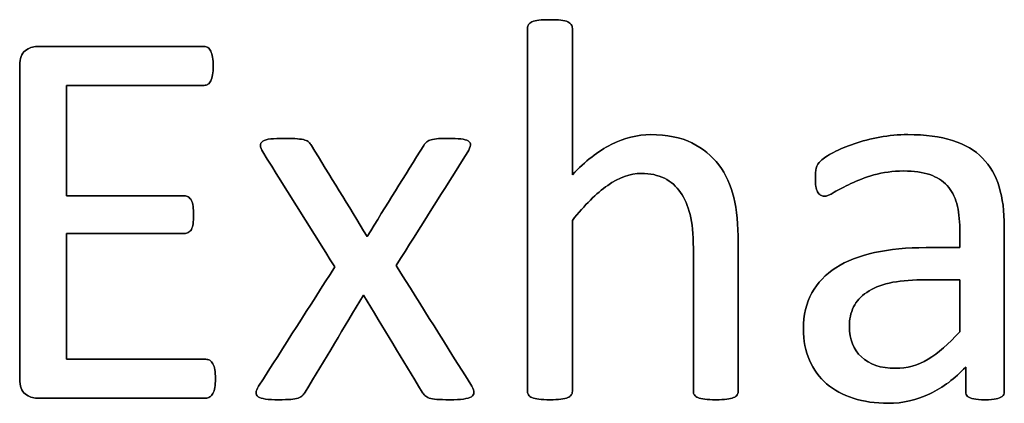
# Model space of a CAD drawing. Header units: inches. Extents: x 0 to 29700, y -16 to 21000.
# Tile 76 of 256: x 1454 to 1732, y 18658 to 18766. Entities that reach past the tile are written whole.
import ezdxf

# ---------------------------------------------------------------- set-up
doc = ezdxf.new("R2010")
doc.units = ezdxf.units.IN
doc.layers.add('254', color=7, linetype='Continuous', true_color=0xffffff)

msp = doc.modelspace()

# ---------------------------------------------------------------- linework, layer by layer
at = {"layer": '254', "color": 2, "linetype": 'Continuous', "lineweight": 25}
for points, knots in [([(1656.66, 18660.043), (1656.855, 18660.307), (1656.97, 18660.653), (1656.97, 18675.137), (1656.97, 18689.188), (1656.97, 18708.201), (1656.537, 18712.442), (1654.862, 18719.489), (1653.45, 18722.54), (1649.55, 18727.759), (1646.987, 18729.869), (1640.698, 18732.985), (1636.803, 18733.764), (1628.436, 18733.764), (1624.714, 18732.84), (1617.328, 18729.09), (1613.664, 18726.233), (1610.028, 18722.396), (1610.028, 18736.216), (1610.028, 18750.036), (1610.028, 18764.26), (1609.913, 18764.635), (1609.711, 18764.924), (1609.509, 18765.241), (1609.192, 18765.501), (1608.268, 18765.905), (1607.605, 18766.049), (1605.989, 18766.28), (1604.922, 18766.308), (1602.411, 18766.308), (1601.373, 18766.28), (1599.757, 18766.049), (1599.094, 18765.905), (1598.113, 18765.501), (1597.795, 18765.241), (1597.593, 18764.924), (1597.42, 18764.635), (1597.334, 18764.26), (1597.334, 18729.599), (1597.334, 18695.343), (1597.334, 18660.653), (1597.42, 18660.307), (1597.593, 18660.048), (1597.795, 18659.759), (1598.113, 18659.499), (1599.094, 18659.095), (1599.757, 18658.951), (1600.565, 18658.836), (1601.373, 18658.749), (1602.411, 18658.692), (1604.922, 18658.692), (1605.989, 18658.749), (1606.797, 18658.836), (1607.605, 18658.951), (1608.268, 18659.095), (1609.192, 18659.499), (1609.509, 18659.759), (1609.711, 18660.048), (1609.913, 18660.307), (1610.028, 18660.653), (1610.028, 18677.214), (1610.028, 18693.342), (1610.028, 18709.471), (1613.519, 18713.827), (1616.837, 18717.145), (1623.223, 18721.632), (1626.387, 18722.771), (1632.042, 18722.771), (1634.206, 18722.31), (1637.934, 18720.474), (1639.457, 18719.136), (1641.81, 18715.636), (1642.717, 18713.568), (1643.978, 18708.754), (1644.275, 18705.576), (1644.275, 18688.111), (1644.275, 18674.598), (1644.275, 18660.653), (1644.362, 18660.307), (1644.564, 18660.048), (1644.766, 18659.759), (1645.112, 18659.499), (1646.035, 18659.095), (1646.67, 18658.951), (1647.507, 18658.836), (1648.315, 18658.749), (1649.353, 18658.692), (1651.892, 18658.692), (1652.902, 18658.749), (1653.739, 18658.836), (1654.546, 18658.951), (1655.181, 18659.095), (1656.104, 18659.499), (1656.451, 18659.759), (1656.66, 18660.043)], [0, 0, 0, 0, 0.0027696, 0.0027696, 0.0926902, 0.0926902, 0.1244485, 0.1244485, 0.1562665, 0.1562665, 0.1876924, 0.1876924, 0.2191183, 0.2191183, 0.2446519, 0.2446519, 0.2701855, 0.2701855, 0.2701855, 0.3685701, 0.3685701, 0.3714456, 0.3714456, 0.3714456, 0.3744645, 0.3744645, 0.3774835, 0.3774835, 0.3805024, 0.3805024, 0.3834527, 0.3834527, 0.3864029, 0.3864029, 0.3893532, 0.3893532, 0.3893532, 0.3919105, 0.3919105, 0.6087898, 0.6087898, 0.6115297, 0.6115297, 0.6115297, 0.6143736, 0.6143736, 0.6172174, 0.6172174, 0.6172174, 0.6240936, 0.6240936, 0.6311296, 0.6311296, 0.6311296, 0.6355618, 0.6355618, 0.6399939, 0.6399939, 0.6399939, 0.642461, 0.642461, 0.7344031, 0.7344031, 0.7344031, 0.765268, 0.765268, 0.7959471, 0.7959471, 0.8199325, 0.8199325, 0.8436214, 0.8436214, 0.8670435, 0.8670435, 0.8901371, 0.8901371, 0.9690824, 0.9690824, 0.9716109, 0.9716109, 0.9716109, 0.9744754, 0.9744754, 0.9773399, 0.9773399, 0.9773399, 0.9844145, 0.9844145, 0.9911747, 0.9911747, 0.9911747, 0.9955873, 0.9955873, 1, 1, 1, 1]), ([(1597.593, 18764.924), (1597.42, 18764.635), (1597.334, 18764.26), (1597.334, 18729.599), (1597.334, 18695.343), (1597.334, 18660.653), (1597.42, 18660.307), (1597.593, 18660.048)], [0, 0, 0, 0, 0.01151, 0.01151, 0.9876679, 0.9876679, 1, 1, 1, 1]), ([(1609.711, 18764.924), (1609.509, 18765.241), (1609.192, 18765.501), (1608.268, 18765.905), (1607.605, 18766.049), (1605.989, 18766.28), (1604.922, 18766.308), (1602.411, 18766.308), (1601.373, 18766.28), (1599.757, 18766.049), (1599.094, 18765.905), (1598.113, 18765.501), (1597.795, 18765.241), (1597.593, 18764.924)], [0, 0, 0, 0, 0.1685824, 0.1685824, 0.3371648, 0.3371648, 0.5057471, 0.5057471, 0.6704981, 0.6704981, 0.835249, 0.835249, 1, 1, 1, 1]), ([(1610.028, 18722.396), (1610.028, 18736.216), (1610.028, 18750.036), (1610.028, 18764.26), (1609.913, 18764.635), (1609.711, 18764.924)], [0, 0, 0, 0, 0.9716024, 0.9716024, 1, 1, 1, 1]), ([(1508.86, 18662.181), (1508.961, 18662.875), (1509.019, 18663.683), (1509.019, 18665.645), (1508.961, 18666.51), (1508.845, 18667.203), (1508.759, 18667.895), (1508.557, 18668.443), (1508.326, 18668.876), (1508.066, 18669.309), (1507.749, 18669.626), (1507.432, 18669.857), (1507.085, 18670.059), (1506.71, 18670.146), (1493.15, 18670.146), (1479.994, 18670.146), (1466.837, 18670.146), (1466.837, 18682.023), (1466.837, 18693.9), (1466.837, 18705.778), (1477.974, 18705.778), (1489.111, 18705.778), (1500.652, 18705.778), (1501.027, 18705.864), (1501.344, 18706.037), (1501.69, 18706.21), (1501.979, 18706.528), (1502.44, 18707.336), (1502.585, 18707.884), (1502.7, 18708.547), (1502.787, 18709.211), (1502.844, 18709.99), (1502.844, 18711.894), (1502.787, 18712.76), (1502.7, 18713.452), (1502.585, 18714.173), (1502.44, 18714.75), (1501.979, 18715.558), (1501.69, 18715.876), (1501.344, 18716.106), (1501.027, 18716.337), (1500.652, 18716.453), (1489.111, 18716.453), (1477.974, 18716.453), (1466.837, 18716.453), (1466.837, 18726.868), (1466.837, 18737.284), (1466.837, 18747.699), (1479.821, 18747.699), (1492.804, 18747.699), (1506.191, 18747.699), (1506.566, 18747.814), (1506.883, 18748.016), (1507.23, 18748.218), (1507.489, 18748.536), (1507.893, 18749.401), (1508.066, 18749.978), (1508.211, 18750.671), (1508.326, 18751.363), (1508.384, 18752.171), (1508.384, 18754.104), (1508.326, 18754.97), (1508.211, 18755.662), (1508.066, 18756.355), (1507.893, 18756.932), (1507.489, 18757.855), (1507.23, 18758.201), (1506.883, 18758.403), (1506.566, 18758.605), (1506.191, 18758.692), (1490.034, 18758.692), (1474.281, 18758.692), (1457.345, 18758.692), (1456.249, 18758.317), (1455.181, 18757.509), (1454.143, 18756.701), (1453.623, 18755.316), (1453.623, 18723.733), (1453.623, 18694.141), (1453.623, 18662.529), (1454.143, 18661.144), (1455.181, 18660.336), (1456.249, 18659.557), (1457.345, 18659.153), (1474.454, 18659.153), (1490.38, 18659.153), (1506.71, 18659.153), (1507.085, 18659.24), (1507.432, 18659.471), (1507.749, 18659.673), (1508.066, 18659.99), (1508.326, 18660.452), (1508.557, 18660.913), (1508.759, 18661.49), (1508.86, 18662.181)], [0, 0, 0, 0, 0.0057275, 0.0057275, 0.012171, 0.012171, 0.012171, 0.0164281, 0.0164281, 0.0164281, 0.0196572, 0.0196572, 0.0196572, 0.0224977, 0.0224977, 0.1150167, 0.1150167, 0.1150167, 0.1990299, 0.1990299, 0.1990299, 0.2778051, 0.2778051, 0.2806623, 0.2806623, 0.2806623, 0.2836411, 0.2836411, 0.2866199, 0.2866199, 0.2866199, 0.2922637, 0.2922637, 0.2979075, 0.2979075, 0.2979075, 0.302089, 0.302089, 0.3062706, 0.3062706, 0.3062706, 0.3090271, 0.3090271, 0.3850294, 0.3850294, 0.3850294, 0.4581667, 0.4581667, 0.4581667, 0.5493352, 0.5493352, 0.5521715, 0.5521715, 0.5521715, 0.5551417, 0.5551417, 0.5581119, 0.5581119, 0.5581119, 0.5637944, 0.5637944, 0.5700097, 0.5700097, 0.5700097, 0.5742407, 0.5742407, 0.5784716, 0.5784716, 0.5784716, 0.5811627, 0.5811627, 0.6861176, 0.6861176, 0.6939988, 0.6939988, 0.6939988, 0.7047328, 0.7047328, 0.8642914, 0.8642914, 0.875181, 0.875181, 0.875181, 0.8831411, 0.8831411, 0.9903106, 0.9903106, 0.9930287, 0.9930287, 0.9930287, 0.9959897, 0.9959897, 0.9959897, 1, 1, 1, 1]), ([(1455.181, 18757.509), (1454.143, 18756.701), (1453.623, 18755.316), (1453.623, 18723.733), (1453.623, 18694.141), (1453.623, 18662.529), (1454.143, 18661.144), (1455.181, 18660.336)], [0, 0, 0, 0, 0.0592444, 0.0592444, 0.939897, 0.939897, 1, 1, 1, 1]), ([(1506.883, 18758.403), (1506.566, 18758.605), (1506.191, 18758.692), (1490.034, 18758.692), (1474.281, 18758.692), (1457.345, 18758.692), (1456.249, 18758.317), (1455.181, 18757.509)], [0, 0, 0, 0, 0.0232945, 0.0232945, 0.9317804, 0.9317804, 1, 1, 1, 1]), ([(1508.211, 18755.662), (1508.066, 18756.355), (1507.893, 18756.932), (1507.489, 18757.855), (1507.23, 18758.201), (1506.883, 18758.403)], [0, 0, 0, 0, 0.5, 0.5, 1, 1, 1, 1]), ([(1508.211, 18750.671), (1508.326, 18751.363), (1508.384, 18752.171), (1508.384, 18754.104), (1508.326, 18754.97), (1508.211, 18755.662)], [0, 0, 0, 0, 0.4776119, 0.4776119, 1, 1, 1, 1]), ([(1506.883, 18748.016), (1507.23, 18748.218), (1507.489, 18748.536), (1507.893, 18749.401), (1508.066, 18749.978), (1508.211, 18750.671)], [0, 0, 0, 0, 0.5, 0.5, 1, 1, 1, 1]), ([(1466.837, 18747.699), (1479.821, 18747.699), (1492.804, 18747.699), (1506.191, 18747.699), (1506.566, 18747.814), (1506.883, 18748.016)], [0, 0, 0, 0, 0.9698276, 0.9698276, 1, 1, 1, 1]), ([(1656.653, 18660.048), (1656.855, 18660.307), (1656.97, 18660.653), (1656.97, 18675.137), (1656.97, 18689.188), (1656.97, 18708.201), (1656.537, 18712.442), (1654.862, 18719.489), (1653.45, 18722.54), (1649.55, 18727.759), (1646.987, 18729.869), (1640.698, 18732.985), (1636.803, 18733.764), (1628.436, 18733.764), (1624.714, 18732.84), (1617.328, 18729.09), (1613.664, 18726.233), (1610.028, 18722.396)], [0, 0, 0, 0, 0.0102508, 0.0102508, 0.3430613, 0.3430613, 0.4606042, 0.4606042, 0.5783674, 0.5783674, 0.6946798, 0.6946798, 0.8109923, 0.8109923, 0.9054961, 0.9054961, 1, 1, 1, 1]), ([(1731.662, 18659.622), (1732.071, 18659.932), (1732.273, 18660.394), (1732.273, 18676.57), (1732.273, 18692.14), (1732.273, 18712.01), (1731.782, 18715.76), (1729.821, 18722.223), (1728.263, 18724.935), (1726.128, 18727.128), (1723.964, 18729.292), (1721.136, 18730.965), (1714.154, 18733.216), (1709.942, 18733.764), (1702.296, 18733.764), (1699.642, 18733.533), (1694.421, 18732.547), (1691.996, 18731.946), (1687.611, 18730.446), (1685.649, 18729.638), (1682.267, 18727.861), (1681.061, 18727.07), (1680.369, 18726.378), (1679.676, 18725.714), (1679.244, 18725.022), (1678.897, 18723.521), (1678.811, 18722.512), (1678.811, 18720.463), (1678.84, 18719.771), (1679.066, 18718.471), (1679.215, 18717.953), (1679.676, 18717.145), (1679.965, 18716.828), (1680.253, 18716.626), (1680.571, 18716.424), (1680.917, 18716.308), (1681.956, 18716.308), (1682.879, 18716.683), (1685.418, 18718.184), (1686.976, 18718.992), (1690.727, 18720.78), (1692.89, 18721.617), (1697.887, 18723.07), (1700.68, 18723.464), (1706.739, 18723.464), (1709.192, 18723.117), (1713.199, 18721.724), (1714.818, 18720.723), (1717.329, 18717.983), (1718.251, 18716.28), (1718.799, 18714.231), (1719.376, 18712.183), (1719.665, 18709.817), (1719.665, 18705.364), (1719.665, 18703.566), (1719.665, 18701.767), (1716.481, 18701.767), (1713.298, 18701.767), (1704.72, 18701.767), (1699.873, 18701.306), (1691.275, 18699.401), (1687.611, 18697.988), (1681.667, 18694.179), (1679.388, 18691.784), (1676.202, 18686.05), (1675.406, 18682.667), (1675.406, 18675.426), (1675.983, 18672.454), (1678.302, 18667.236), (1679.907, 18665.01), (1684.062, 18661.432), (1686.572, 18660.048), (1689.544, 18659.124), (1692.486, 18658.172), (1695.776, 18657.682), (1703.566, 18657.682), (1707.518, 18658.576), (1714.927, 18662.195), (1718.309, 18664.693), (1721.338, 18667.924), (1721.338, 18665.616), (1721.338, 18663.308), (1721.338, 18660.394), (1721.511, 18659.932), (1721.886, 18659.615), (1722.233, 18659.297), (1722.81, 18659.067), (1724.397, 18658.783), (1725.464, 18658.692), (1728.205, 18658.692), (1729.244, 18658.778), (1730.686, 18659.067), (1731.234, 18659.297), (1731.662, 18659.622)], [0, 0, 0, 0, 0.0062907, 0.0062907, 0.1679526, 0.1679526, 0.2125868, 0.2125868, 0.257221, 0.257221, 0.257221, 0.2941122, 0.2941122, 0.3310034, 0.3310034, 0.3506219, 0.3506219, 0.3704508, 0.3704508, 0.3902798, 0.3902798, 0.4098458, 0.4098458, 0.4098458, 0.4185611, 0.4185611, 0.4272765, 0.4272765, 0.4326245, 0.4326245, 0.437747, 0.437747, 0.4428695, 0.4428695, 0.4428695, 0.4468565, 0.4468565, 0.4524383, 0.4524383, 0.4580201, 0.4580201, 0.463602, 0.463602, 0.4692612, 0.4692612, 0.474606, 0.474606, 0.48002, 0.48002, 0.4853165, 0.4853165, 0.4853165, 0.5053782, 0.5053782, 0.5189706, 0.5189706, 0.5189706, 0.5457097, 0.5457097, 0.5910288, 0.5910288, 0.6363479, 0.6363479, 0.681667, 0.681667, 0.7273363, 0.7273363, 0.766578, 0.766578, 0.8061842, 0.8061842, 0.8457904, 0.8457904, 0.8457904, 0.877393, 0.877393, 0.9135102, 0.9135102, 0.9492912, 0.9492912, 0.9492912, 0.9709919, 0.9709919, 0.9766884, 0.9766884, 0.9766884, 0.9826091, 0.9826091, 0.988325, 0.988325, 0.9941625, 0.9941625, 1, 1, 1, 1]), ([(1726.128, 18727.128), (1723.964, 18729.292), (1721.136, 18730.965), (1714.154, 18733.216), (1709.942, 18733.764), (1702.296, 18733.764), (1699.642, 18733.533), (1694.421, 18732.547), (1691.996, 18731.946), (1687.611, 18730.446), (1685.649, 18729.638), (1682.267, 18727.861), (1681.061, 18727.07), (1680.369, 18726.378)], [0, 0, 0, 0, 0.2417117, 0.2417117, 0.4834233, 0.4834233, 0.6119636, 0.6119636, 0.7418832, 0.7418832, 0.8718028, 0.8718028, 1, 1, 1, 1]), ([(1582.186, 18660.74), (1582.186, 18661.202), (1581.984, 18661.808), (1581.581, 18662.529), (1574.445, 18673.916), (1567.309, 18685.302), (1560.173, 18696.689), (1566.924, 18707.412), (1573.675, 18718.136), (1580.426, 18728.859), (1580.888, 18729.609), (1581.119, 18730.273), (1581.238, 18731.282), (1581.032, 18731.686), (1580.109, 18732.263), (1579.388, 18732.437), (1578.465, 18732.552), (1577.512, 18732.638), (1576.272, 18732.696), (1573.415, 18732.696), (1572.319, 18732.667), (1570.733, 18732.491), (1570.126, 18732.379), (1569.694, 18732.206), (1569.232, 18732.004), (1568.886, 18731.802), (1568.655, 18731.542), (1568.395, 18731.282), (1568.164, 18730.994), (1567.963, 18730.705), (1562.625, 18722.117), (1557.287, 18713.529), (1551.95, 18704.941), (1546.689, 18713.529), (1541.429, 18722.117), (1536.168, 18730.705), (1535.966, 18731.052), (1535.735, 18731.369), (1535.216, 18731.888), (1534.841, 18732.09), (1534.321, 18732.235), (1533.831, 18732.379), (1533.11, 18732.494), (1531.321, 18732.667), (1530.138, 18732.696), (1526.993, 18732.696), (1525.666, 18732.638), (1524.685, 18732.552), (1523.675, 18732.437), (1522.925, 18732.235), (1521.944, 18731.542), (1521.713, 18731.138), (1521.769, 18730.186), (1522.002, 18729.58), (1522.406, 18728.859), (1529.205, 18718.011), (1536.004, 18707.162), (1542.804, 18696.314), (1535.62, 18685.052), (1528.436, 18673.791), (1520.791, 18661.807), (1520.559, 18661.202), (1520.5, 18660.25), (1520.703, 18659.846), (1521.136, 18659.528), (1521.569, 18659.24), (1522.261, 18659.009), (1523.214, 18658.894), (1524.166, 18658.749), (1525.377, 18658.692), (1528.291, 18658.692), (1529.446, 18658.72), (1531.206, 18658.891), (1531.898, 18659.009), (1532.994, 18659.355), (1533.398, 18659.586), (1533.687, 18659.874), (1533.946, 18660.163), (1534.206, 18660.48), (1534.408, 18660.855), (1539.919, 18670.011), (1545.429, 18679.167), (1550.94, 18688.322), (1556.48, 18679.167), (1562.019, 18670.011), (1567.559, 18660.855), (1567.761, 18660.48), (1568.02, 18660.163), (1568.309, 18659.874), (1568.568, 18659.586), (1569.001, 18659.355), (1569.521, 18659.182), (1570.069, 18659.009), (1570.79, 18658.894), (1572.579, 18658.72), (1573.791, 18658.692), (1576.935, 18658.692), (1578.234, 18658.749), (1579.215, 18658.894), (1580.225, 18659.009), (1580.975, 18659.24), (1581.465, 18659.528), (1581.927, 18659.846), (1582.186, 18660.25), (1582.186, 18660.74)], [0, 0, 0, 0, 0.0052827, 0.0052827, 0.0052827, 0.1169451, 0.1169451, 0.1169451, 0.2222379, 0.2222379, 0.2222379, 0.227948, 0.227948, 0.2339895, 0.2339895, 0.240031, 0.240031, 0.240031, 0.2502768, 0.2502768, 0.2599198, 0.2599198, 0.2699158, 0.2699158, 0.2699158, 0.2734534, 0.2734534, 0.2734534, 0.276551, 0.276551, 0.276551, 0.3629603, 0.3629603, 0.3629603, 0.4490243, 0.4490243, 0.4490243, 0.4523206, 0.4523206, 0.455617, 0.455617, 0.455617, 0.4616987, 0.4616987, 0.4677805, 0.4677805, 0.4744471, 0.4744471, 0.4744471, 0.4810669, 0.4810669, 0.4876866, 0.4876866, 0.4939184, 0.4939184, 0.4939184, 0.6019732, 0.6019732, 0.6019732, 0.7147132, 0.7147132, 0.7219407, 0.7219407, 0.7296183, 0.7296183, 0.7296183, 0.7358262, 0.7358262, 0.7358262, 0.7462368, 0.7462368, 0.7560468, 0.7560468, 0.7655432, 0.7655432, 0.7750397, 0.7750397, 0.7750397, 0.7785393, 0.7785393, 0.7785393, 0.8704534, 0.8704534, 0.8704534, 0.9624958, 0.9624958, 0.9624958, 0.9660492, 0.9660492, 0.9660492, 0.9700924, 0.9700924, 0.9700924, 0.9763996, 0.9763996, 0.9827068, 0.9827068, 0.9891308, 0.9891308, 0.9891308, 0.9958197, 0.9958197, 0.9958197, 1, 1, 1, 1]), ([(1524.685, 18732.552), (1523.675, 18732.437), (1522.925, 18732.235), (1521.944, 18731.542), (1521.713, 18731.138), (1521.769, 18730.186), (1522.002, 18729.58), (1522.406, 18728.859)], [0, 0, 0, 0, 0.3399758, 0.3399758, 0.6799516, 0.6799516, 1, 1, 1, 1]), ([(1534.321, 18732.235), (1533.831, 18732.379), (1533.11, 18732.494), (1531.321, 18732.667), (1530.138, 18732.696), (1526.993, 18732.696), (1525.666, 18732.638), (1524.685, 18732.552)], [0, 0, 0, 0, 0.3229814, 0.3229814, 0.6459627, 0.6459627, 1, 1, 1, 1]), ([(1536.168, 18730.705), (1535.966, 18731.052), (1535.735, 18731.369), (1535.216, 18731.888), (1534.841, 18732.09), (1534.321, 18732.235)], [0, 0, 0, 0, 0.5, 0.5, 1, 1, 1, 1]), ([(1578.465, 18732.552), (1577.512, 18732.638), (1576.272, 18732.696), (1573.415, 18732.696), (1572.319, 18732.667), (1570.733, 18732.491), (1570.126, 18732.379), (1569.694, 18732.206)], [0, 0, 0, 0, 0.3428422, 0.3428422, 0.6655172, 0.6655172, 1, 1, 1, 1]), ([(1580.426, 18728.859), (1580.888, 18729.609), (1581.119, 18730.273), (1581.238, 18731.282), (1581.032, 18731.686), (1580.109, 18732.263), (1579.388, 18732.437), (1578.465, 18732.552)], [0, 0, 0, 0, 0.3209155, 0.3209155, 0.6604578, 0.6604578, 1, 1, 1, 1]), ([(1680.369, 18726.378), (1679.676, 18725.714), (1679.244, 18725.022), (1678.897, 18723.521), (1678.811, 18722.512), (1678.811, 18720.463), (1678.84, 18719.771), (1679.066, 18718.471), (1679.215, 18717.953), (1679.676, 18717.145), (1679.965, 18716.828), (1680.253, 18716.626)], [0, 0, 0, 0, 0.2639114, 0.2639114, 0.5278228, 0.5278228, 0.6897684, 0.6897684, 0.8448842, 0.8448842, 1, 1, 1, 1]), ([(1731.667, 18659.615), (1732.071, 18659.932), (1732.273, 18660.394), (1732.273, 18676.57), (1732.273, 18692.14), (1732.273, 18712.01), (1731.782, 18715.76), (1729.821, 18722.223), (1728.263, 18724.935), (1726.128, 18727.128)], [0, 0, 0, 0, 0.0244565, 0.0244565, 0.6529503, 0.6529503, 0.8264752, 0.8264752, 1, 1, 1, 1]), ([(1610.028, 18709.471), (1613.519, 18713.827), (1616.837, 18717.145), (1623.223, 18721.632), (1626.387, 18722.771), (1632.042, 18722.771), (1634.206, 18722.31), (1637.934, 18720.474), (1639.457, 18719.136), (1641.81, 18715.636), (1642.717, 18713.568), (1643.978, 18708.754), (1644.275, 18705.576), (1644.275, 18688.111), (1644.275, 18674.598), (1644.275, 18660.653), (1644.362, 18660.307), (1644.564, 18660.048)], [0, 0, 0, 0, 0.1301177, 0.1301177, 0.2594518, 0.2594518, 0.3605676, 0.3605676, 0.4604332, 0.4604332, 0.5591739, 0.5591739, 0.6565299, 0.6565299, 0.9893406, 0.9893406, 1, 1, 1, 1]), ([(1680.253, 18716.626), (1680.571, 18716.424), (1680.917, 18716.308), (1681.956, 18716.308), (1682.879, 18716.683), (1685.418, 18718.184), (1686.976, 18718.992), (1690.727, 18720.78), (1692.89, 18721.617), (1697.887, 18723.07), (1700.68, 18723.464), (1706.739, 18723.464), (1709.192, 18723.117), (1713.199, 18721.724), (1714.818, 18720.723), (1717.329, 18717.983), (1718.251, 18716.28), (1718.799, 18714.231)], [0, 0, 0, 0, 0.0939292, 0.0939292, 0.2254301, 0.2254301, 0.3569311, 0.3569311, 0.488432, 0.488432, 0.6217564, 0.6217564, 0.747674, 0.747674, 0.8752207, 0.8752207, 1, 1, 1, 1]), ([(1501.344, 18716.106), (1501.027, 18716.337), (1500.652, 18716.453), (1489.111, 18716.453), (1477.974, 18716.453), (1466.837, 18716.453)], [0, 0, 0, 0, 0.035, 0.035, 1, 1, 1, 1]), ([(1502.7, 18713.452), (1502.585, 18714.173), (1502.44, 18714.75), (1501.979, 18715.558), (1501.69, 18715.876), (1501.344, 18716.106)], [0, 0, 0, 0, 0.5, 0.5, 1, 1, 1, 1]), ([(1718.799, 18714.231), (1719.376, 18712.183), (1719.665, 18709.817), (1719.665, 18705.364), (1719.665, 18703.566), (1719.665, 18701.767)], [0, 0, 0, 0, 0.5961123, 0.5961123, 1, 1, 1, 1]), ([(1502.7, 18708.547), (1502.787, 18709.211), (1502.844, 18709.99), (1502.844, 18711.894), (1502.787, 18712.76), (1502.7, 18713.452)], [0, 0, 0, 0, 0.5, 0.5, 1, 1, 1, 1]), ([(1501.344, 18706.037), (1501.69, 18706.21), (1501.979, 18706.528), (1502.44, 18707.336), (1502.585, 18707.884), (1502.7, 18708.547)], [0, 0, 0, 0, 0.5, 0.5, 1, 1, 1, 1]), ([(1609.711, 18660.048), (1609.913, 18660.307), (1610.028, 18660.653), (1610.028, 18677.214), (1610.028, 18693.342), (1610.028, 18709.471)], [0, 0, 0, 0, 0.0261324, 0.0261324, 1, 1, 1, 1]), ([(1466.837, 18705.778), (1477.974, 18705.778), (1489.111, 18705.778), (1500.652, 18705.778), (1501.027, 18705.864), (1501.344, 18706.037)], [0, 0, 0, 0, 0.965, 0.965, 1, 1, 1, 1]), ([(1719.665, 18701.767), (1716.481, 18701.767), (1713.298, 18701.767), (1704.72, 18701.767), (1699.873, 18701.306), (1691.275, 18699.401), (1687.611, 18697.988), (1681.667, 18694.179), (1679.388, 18691.784), (1676.202, 18686.05), (1675.406, 18682.667), (1675.406, 18675.426), (1675.983, 18672.454), (1678.302, 18667.236), (1679.907, 18665.01), (1684.062, 18661.432), (1686.572, 18660.048), (1689.544, 18659.124)], [0, 0, 0, 0, 0.0818159, 0.0818159, 0.2204828, 0.2204828, 0.3591497, 0.3591497, 0.4978166, 0.4978166, 0.6375551, 0.6375551, 0.7576267, 0.7576267, 0.8788133, 0.8788133, 1, 1, 1, 1]), ([(1542.804, 18696.314), (1535.62, 18685.052), (1528.436, 18673.791), (1520.791, 18661.807), (1520.559, 18661.202), (1520.5, 18660.25), (1520.703, 18659.846), (1521.136, 18659.528)], [0, 0, 0, 0, 0.8832296, 0.8832296, 0.939852, 0.939852, 1, 1, 1, 1]), ([(1708.817, 18692.621), (1712.433, 18692.621), (1716.049, 18692.621), (1719.665, 18692.621), (1719.665, 18687.726), (1719.665, 18682.831), (1719.665, 18677.936), (1716.52, 18674.445), (1713.548, 18671.848), (1707.848, 18668.451), (1704.748, 18667.607), (1697.305, 18667.607), (1694.131, 18668.674), (1689.572, 18672.944), (1688.418, 18675.801), (1688.418, 18681.484), (1688.822, 18683.36), (1689.601, 18684.975), (1690.409, 18686.562), (1691.65, 18687.947), (1695.035, 18690.242), (1697.16, 18691.15), (1699.728, 18691.727), (1702.296, 18692.333), (1705.325, 18692.621), (1708.817, 18692.621)], [0, 0, 0, 0, 0.0969812, 0.0969812, 0.0969812, 0.228267, 0.228267, 0.228267, 0.334882, 0.334882, 0.4410263, 0.4410263, 0.5730145, 0.5730145, 0.7050027, 0.7050027, 0.7827055, 0.7827055, 0.7827055, 0.8432978, 0.8432978, 0.9031884, 0.9031884, 0.9031884, 1, 1, 1, 1]), ([(1689.601, 18684.975), (1690.409, 18686.562), (1691.65, 18687.947), (1695.035, 18690.242), (1697.16, 18691.15), (1699.728, 18691.727)], [0, 0, 0, 0, 0.502912, 0.502912, 1, 1, 1, 1]), ([(1719.665, 18677.936), (1716.52, 18674.445), (1713.548, 18671.848), (1707.848, 18668.451), (1704.748, 18667.607), (1697.305, 18667.607), (1694.131, 18668.674), (1689.572, 18672.944), (1688.418, 18675.801), (1688.418, 18681.484), (1688.822, 18683.36), (1689.601, 18684.975)], [0, 0, 0, 0, 0.1922936, 0.1922936, 0.3837384, 0.3837384, 0.6217958, 0.6217958, 0.8598533, 0.8598533, 1, 1, 1, 1]), ([(1507.432, 18669.857), (1507.085, 18670.059), (1506.71, 18670.146), (1493.15, 18670.146), (1479.994, 18670.146), (1466.837, 18670.146)], [0, 0, 0, 0, 0.0297872, 0.0297872, 1, 1, 1, 1]), ([(1508.845, 18662.183), (1508.961, 18662.875), (1509.019, 18663.683), (1509.019, 18665.645), (1508.961, 18666.51), (1508.845, 18667.203)], [0, 0, 0, 0, 0.4705882, 0.4705882, 1, 1, 1, 1]), ([(1689.544, 18659.124), (1692.486, 18658.172), (1695.776, 18657.682), (1703.566, 18657.682), (1707.518, 18658.576), (1714.927, 18662.195), (1718.309, 18664.693), (1721.338, 18667.924)], [0, 0, 0, 0, 0.3053367, 0.3053367, 0.6542928, 0.6542928, 1, 1, 1, 1]), ([(1721.338, 18667.924), (1721.338, 18665.616), (1721.338, 18663.308), (1721.338, 18660.394), (1721.511, 18659.932), (1721.886, 18659.615)], [0, 0, 0, 0, 0.7920792, 0.7920792, 1, 1, 1, 1]), ([(1455.181, 18660.336), (1456.249, 18659.557), (1457.345, 18659.153), (1474.454, 18659.153), (1490.38, 18659.153), (1506.71, 18659.153), (1507.085, 18659.24), (1507.432, 18659.471)], [0, 0, 0, 0, 0.0675453, 0.0675453, 0.9769357, 0.9769357, 1, 1, 1, 1]), ([(1523.214, 18658.894), (1524.166, 18658.749), (1525.377, 18658.692), (1528.291, 18658.692), (1529.446, 18658.72), (1531.206, 18658.891), (1531.898, 18659.009), (1532.994, 18659.355), (1533.398, 18659.586), (1533.687, 18659.874)], [0, 0, 0, 0, 0.2654842, 0.2654842, 0.515652, 0.515652, 0.757826, 0.757826, 1, 1, 1, 1]), ([(1569.521, 18659.182), (1570.069, 18659.009), (1570.79, 18658.894), (1572.579, 18658.72), (1573.791, 18658.692), (1576.935, 18658.692), (1578.234, 18658.749), (1579.215, 18658.894)], [0, 0, 0, 0, 0.3312883, 0.3312883, 0.6625767, 0.6625767, 1, 1, 1, 1]), ([(1597.593, 18660.048), (1597.795, 18659.759), (1598.113, 18659.499), (1599.094, 18659.095), (1599.757, 18658.951), (1600.565, 18658.836)], [0, 0, 0, 0, 0.5, 0.5, 1, 1, 1, 1]), ([(1600.565, 18658.836), (1601.373, 18658.749), (1602.411, 18658.692), (1604.922, 18658.692), (1605.989, 18658.749), (1606.797, 18658.836)], [0, 0, 0, 0, 0.4942529, 0.4942529, 1, 1, 1, 1]), ([(1606.797, 18658.836), (1607.605, 18658.951), (1608.268, 18659.095), (1609.192, 18659.499), (1609.509, 18659.759), (1609.711, 18660.048)], [0, 0, 0, 0, 0.5, 0.5, 1, 1, 1, 1]), ([(1644.564, 18660.048), (1644.766, 18659.759), (1645.112, 18659.499), (1646.035, 18659.095), (1646.67, 18658.951), (1647.507, 18658.836)], [0, 0, 0, 0, 0.5, 0.5, 1, 1, 1, 1]), ([(1647.507, 18658.836), (1648.315, 18658.749), (1649.353, 18658.692), (1651.892, 18658.692), (1652.902, 18658.749), (1653.739, 18658.836)], [0, 0, 0, 0, 0.5113636, 0.5113636, 1, 1, 1, 1]), ([(1653.739, 18658.836), (1654.546, 18658.951), (1655.181, 18659.095), (1656.104, 18659.499), (1656.451, 18659.759), (1656.653, 18660.048)], [0, 0, 0, 0, 0.5, 0.5, 1, 1, 1, 1]), ([(1721.886, 18659.615), (1722.233, 18659.297), (1722.81, 18659.067), (1724.397, 18658.783), (1725.464, 18658.692), (1728.205, 18658.692), (1729.244, 18658.778), (1730.686, 18659.067), (1731.234, 18659.297), (1731.667, 18659.615)], [0, 0, 0, 0, 0.2539806, 0.2539806, 0.4991758, 0.4991758, 0.7495879, 0.7495879, 1, 1, 1, 1])]:
    msp.add_open_spline(points, degree=3, knots=knots, dxfattribs=at)
for points in [[(1466.837, 18716.453), (1466.837, 18726.868), (1466.837, 18737.284), (1466.837, 18747.699)], [(1568.655, 18731.542), (1568.395, 18731.282), (1568.164, 18730.994), (1567.963, 18730.705)], [(1569.694, 18732.206), (1569.232, 18732.004), (1568.886, 18731.802), (1568.655, 18731.542)], [(1522.406, 18728.859), (1529.205, 18718.011), (1536.004, 18707.162), (1542.804, 18696.314)], [(1551.95, 18704.941), (1546.689, 18713.529), (1541.429, 18722.117), (1536.168, 18730.705)], [(1567.963, 18730.705), (1562.625, 18722.117), (1557.287, 18713.529), (1551.95, 18704.941)], [(1560.173, 18696.689), (1566.924, 18707.412), (1573.675, 18718.136), (1580.426, 18728.859)], [(1466.837, 18670.146), (1466.837, 18682.023), (1466.837, 18693.9), (1466.837, 18705.778)], [(1581.581, 18662.529), (1574.445, 18673.916), (1567.309, 18685.302), (1560.173, 18696.689)], [(1699.728, 18691.727), (1702.296, 18692.333), (1705.325, 18692.621), (1708.817, 18692.621)], [(1708.817, 18692.621), (1712.433, 18692.621), (1716.049, 18692.621), (1719.665, 18692.621)], [(1719.665, 18692.621), (1719.665, 18687.726), (1719.665, 18682.831), (1719.665, 18677.936)], [(1534.408, 18660.855), (1539.919, 18670.011), (1545.429, 18679.167), (1550.94, 18688.322)], [(1550.94, 18688.322), (1556.48, 18679.167), (1562.019, 18670.011), (1567.559, 18660.855)], [(1508.326, 18668.876), (1508.066, 18669.309), (1507.749, 18669.626), (1507.432, 18669.857)], [(1508.845, 18667.203), (1508.759, 18667.895), (1508.557, 18668.443), (1508.326, 18668.876)], [(1508.326, 18660.452), (1508.557, 18660.913), (1508.759, 18661.49), (1508.845, 18662.183)], [(1582.186, 18660.74), (1582.186, 18661.202), (1581.984, 18661.808), (1581.581, 18662.529)], [(1507.432, 18659.471), (1507.749, 18659.673), (1508.066, 18659.99), (1508.326, 18660.452)], [(1521.136, 18659.528), (1521.569, 18659.24), (1522.261, 18659.009), (1523.214, 18658.894)], [(1533.687, 18659.874), (1533.946, 18660.163), (1534.206, 18660.48), (1534.408, 18660.855)], [(1567.559, 18660.855), (1567.761, 18660.48), (1568.02, 18660.163), (1568.309, 18659.874)], [(1568.309, 18659.874), (1568.568, 18659.586), (1569.001, 18659.355), (1569.521, 18659.182)], [(1579.215, 18658.894), (1580.225, 18659.009), (1580.975, 18659.24), (1581.465, 18659.528)], [(1581.465, 18659.528), (1581.927, 18659.846), (1582.186, 18660.25), (1582.186, 18660.74)]]:
    msp.add_open_spline(points, degree=3, dxfattribs=at)

doc.saveas('drawing.dxf')
